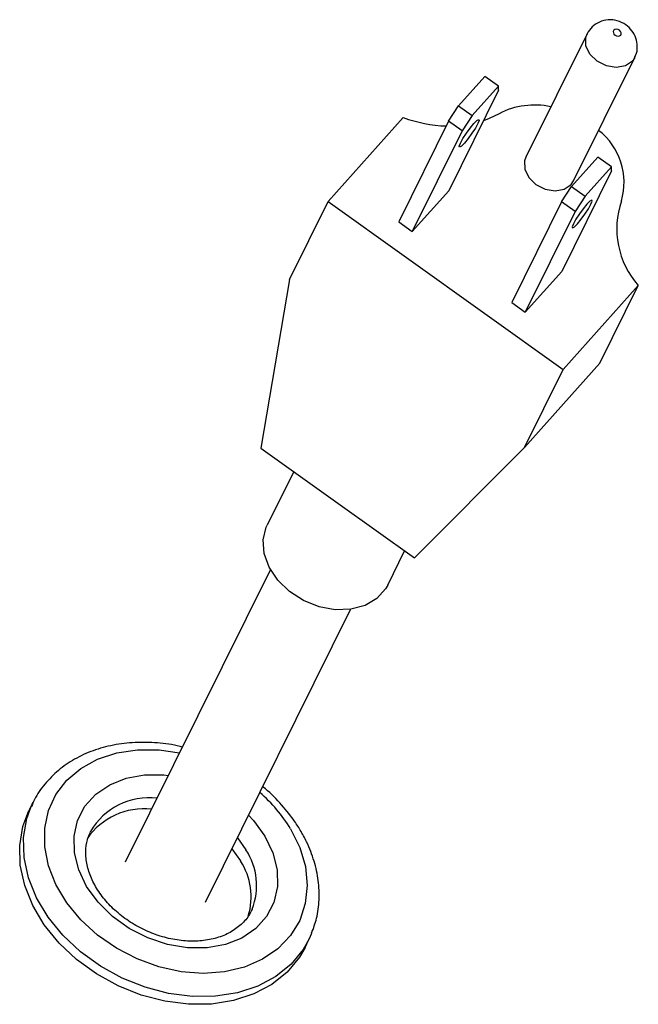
# Model space of a CAD drawing. Extents: x 5 to 297, y -3 to 205.
# Tile 13 of 35: x 69.56 to 75.69, y 49.93 to 59.69. Entities that reach past the tile are written whole.
import ezdxf

# ---------------------------------------------------------------- set-up
doc = ezdxf.new("R2010")
doc.units = 0
doc.layers.get('0').update_dxf_attribs({"linetype": 'CONTINUOUS'})

msp = doc.modelspace()

# ---------------------------------------------------------------- linework, layer by layer
at = {"color": 7, "linetype": 'CONTINUOUS'}
for p, q in [((75.1836, 59.547), (74.5776, 58.3244)), ((75.0504, 58.09), (75.6565, 59.3125)), ((74.1711, 59.1257), (73.909, 58.8327)), ((74.3056, 59.0297), (74.1711, 59.1257)), ((74.3075, 58.9888), (73.8131, 57.9914)), ((74.0434, 58.7368), (74.3056, 59.0297)), ((74.3075, 58.9888), (74.3056, 59.0297)), ((73.8114, 58.6807), (73.909, 58.8327)), ((73.909, 58.8327), (74.0434, 58.7368)), ((73.3618, 58.7181), (72.6156, 57.8843)), ((73.8114, 58.6807), (73.317, 57.6833)), ((73.9459, 58.5847), (73.8114, 58.6807)), ((74.0434, 58.7368), (73.9459, 58.5847)), ((73.9459, 58.5847), (73.4515, 57.5873)), ((75.2915, 58.3261), (75.0294, 58.0331)), ((75.426, 58.2301), (75.2915, 58.3261)), ((75.4279, 58.1892), (74.9335, 57.1918)), ((75.1638, 57.9372), (75.426, 58.2301)), ((75.4279, 58.1892), (75.426, 58.2301)), ((75.0269, 58.0553), (75.0504, 58.09)), ((73.4515, 57.5873), (73.8131, 57.9914)), ((74.9318, 57.8811), (75.0294, 58.0331)), ((75.0294, 58.0331), (75.1638, 57.9372)), ((72.2329, 57.1122), (72.6156, 57.8843)), ((72.6156, 57.8843), (74.9461, 56.2212)), ((74.9318, 57.8811), (74.4374, 56.8837)), ((75.0663, 57.7851), (74.9318, 57.8811)), ((75.1638, 57.9372), (75.0663, 57.7851)), ((75.0663, 57.7851), (74.5719, 56.7877)), ((73.317, 57.6833), (73.4515, 57.5873)), ((74.5719, 56.7877), (74.9335, 57.1918)), ((72.2329, 57.1122), (71.9505, 55.4409)), ((74.9461, 56.2212), (75.6922, 57.0549)), ((75.3095, 56.2828), (75.6922, 57.0549)), ((74.4374, 56.8837), (74.5719, 56.7877)), ((74.5633, 55.449), (75.3095, 56.2828)), ((74.5633, 55.449), (74.9461, 56.2212)), ((71.9505, 55.4409), (72.7123, 54.8971)), ((73.4742, 54.3534), (74.5633, 55.449)), ((72.2762, 55.2084), (72.0128, 54.6772)), ((72.7123, 54.8971), (73.4742, 54.3534)), ((73.2075, 54.085), (73.3754, 54.4239)), ((72.0436, 54.2388), (70.6054, 51.3375)), ((71.4018, 50.9428), (72.84, 53.844)), ((69.689, 51.9281), (69.6507, 51.8508)), ((69.6716, 51.8909), (69.689, 51.9281)), ((71.6627, 51.469), (71.7474, 51.35)), ((72.3884, 50.4938), (72.4267, 50.571)), ((72.4532, 50.6299), (72.4267, 50.571))]:
    msp.add_line(p, q, dxfattribs=at)
at = {"color": 8, "linetype": 'CONTINUOUS'}
msp.add_line((71.7169, 51.5784), (71.8016, 51.4594), dxfattribs=at)
at = {"color": 8, "linetype": 'CONTINUOUS', "flags": 128}
for points in [[(75.6564, 59.3125), (75.6329, 59.2778), (75.5645, 59.2311), (75.4742, 59.2146), (75.3756, 59.2309), (75.2837, 59.2774), (75.2126, 59.3472), (75.1731, 59.4295), (75.1712, 59.5118), (75.1839, 59.5476)], [(72.2446, 51.6674), (72.3355, 51.4833), (72.391, 51.2952), (72.4095, 51.1086), (72.3905, 50.9289), (72.3345, 50.7611), (72.2432, 50.6101), (72.1192, 50.4804), (71.966, 50.3755), (71.788, 50.2986), (71.5905, 50.2517), (71.3789, 50.2364), (71.1596, 50.253), (70.9386, 50.301), (70.7225, 50.3791), (70.5174, 50.4851), (70.3292, 50.6157), (70.1634, 50.7674), (70.0246, 50.9358), (69.917, 51.1159), (69.8436, 51.3027), (69.8064, 51.4907), (69.8067, 51.6745), (69.8443, 51.8489), (69.9182, 52.0089), (70.0262, 52.1497), (70.1654, 52.2675), (70.3315, 52.3587), (70.52, 52.4208), (70.7253, 52.452), (70.9415, 52.4514), (71.1434, 52.423)], [(71.9889, 51.5953), (72.068, 51.4298), (72.11, 51.2611), (72.1135, 51.0957), (72.0782, 50.9399), (72.0056, 50.7997), (71.8984, 50.6805), (71.7607, 50.5868), (71.5978, 50.5224), (71.416, 50.4896), (71.2223, 50.4897), (71.0242, 50.5227), (70.8291, 50.5874), (70.6447, 50.6812), (70.478, 50.8006), (70.3354, 50.9409), (70.2224, 51.0968), (70.1434, 51.2623), (70.1013, 51.431), (70.0978, 51.5964), (70.1331, 51.7522), (70.2057, 51.8924), (70.313, 52.0116), (70.4507, 52.1053), (70.6135, 52.1697), (70.7953, 52.2025), (70.989, 52.2024), (71.0319, 52.198)], [(72.4267, 50.571), (72.3703, 50.4733), (72.2494, 50.3271), (72.0977, 50.2048), (71.919, 50.1096), (71.7181, 50.0438), (71.5, 50.0093), (71.2705, 50.007), (71.0355, 50.0368), (70.8011, 50.098), (70.5733, 50.189), (70.358, 50.3075), (70.1609, 50.4504), (69.987, 50.614), (69.8409, 50.7941), (69.7262, 50.9859), (69.6461, 51.1846), (69.6025, 51.385), (69.5966, 51.5818), (69.6286, 51.7701), (69.6716, 51.8909)], [(71.8283, 51.8032), (71.876, 51.7512), (71.9889, 51.5953)]]:
    msp.add_lwpolyline(points, dxfattribs=at)
at = {"color": 7, "linetype": 'CONTINUOUS', "flags": 128}
for points in [[(75.5174, 59.5345), (75.5231, 59.5455), (75.5228, 59.5585), (75.5166, 59.5715), (75.5054, 59.5825), (75.4908, 59.5898), (75.4753, 59.5924), (75.461, 59.5898), (75.4502, 59.5824), (75.4445, 59.5714), (75.4448, 59.5584), (75.4511, 59.5454), (75.4623, 59.5344), (75.4768, 59.527), (75.4924, 59.5245), (75.5066, 59.5271), (75.5174, 59.5345)], [(74.3118, 58.7558), (74.2125, 58.7071), (74.1577, 58.6866)], [(74.0629, 58.658), (74.0922, 58.6875), (74.1097, 58.6978), (74.1129, 58.6873), (74.1011, 58.6577), (74.0763, 58.6135), (74.0421, 58.5613), (74.0038, 58.5092), (73.9672, 58.465), (73.9379, 58.4355), (73.9203, 58.4253), (73.9172, 58.4357), (73.9289, 58.4653), (73.9538, 58.5096), (73.988, 58.5618), (74.0263, 58.6139), (74.0629, 58.658)], [(74.5776, 58.3244), (74.5652, 58.2892), (74.5671, 58.2069), (74.6066, 58.1246), (74.6777, 58.0549), (74.7695, 58.0083), (74.8681, 57.992), (74.9585, 58.0085), (75.0269, 58.0553)], [(75.2215, 57.8581), (75.2333, 57.8877), (75.2301, 57.8982), (75.2126, 57.8879), (75.1833, 57.8584), (75.1467, 57.8143), (75.1084, 57.7622), (75.0742, 57.71), (75.0493, 57.6657), (75.0376, 57.6361), (75.0407, 57.6257), (75.0583, 57.6359), (75.0876, 57.6654), (75.1242, 57.7096), (75.1625, 57.7617), (75.1967, 57.8139), (75.2215, 57.8581)], [(73.2075, 54.085), (73.1869, 54.0486), (73.1005, 53.9521), (72.9834, 53.8826), (72.8428, 53.8444), (72.6876, 53.84), (72.5275, 53.8695), (72.3726, 53.9312), (72.2327, 54.0212), (72.1164, 54.1337), (72.0312, 54.2619), (71.9824, 54.3975), (71.973, 54.5321), (72.0036, 54.6572), (72.0128, 54.6772)], [(72.3884, 50.4938), (72.332, 50.3961), (72.2111, 50.2499), (72.0594, 50.1276), (71.8808, 50.0324), (71.6798, 49.9666), (71.4618, 49.9321), (71.2322, 49.9297), (70.9972, 49.9595), (70.7628, 50.0207), (70.535, 50.1118), (70.3197, 50.2303), (70.1226, 50.3732), (69.9487, 50.5368), (69.8026, 50.7168), (69.688, 50.9087), (69.6078, 51.1074), (69.5642, 51.3077), (69.5583, 51.5046), (69.5903, 51.6928), (69.6507, 51.8508)], [(71.8633, 50.8739), (71.8552, 50.8568), (71.8542, 50.8547)]]:
    msp.add_lwpolyline(points, dxfattribs=at)
at = {"color": 7, "linetype": 'CONTINUOUS'}
for centre, radius, start, end in [((74.664, 58.0775), 0.7643, 77.80347, 117.44033), ((73.8303, 59.9742), 1.3407, 249.5463, 268.20848), ((74.904, 58.0768), 0.6473, 343.29053, 52.46458), ((76.3231, 57.6167), 0.8448, 161.0756, 221.68686), ((70.7923, 51.1809), 0.6869, 83.8186, 145.45622), ((71.2116, 50.9957), 0.6423, 342.66919, 33.4809)]:
    msp.add_arc(centre, radius, start, end, dxfattribs=at)
at = {"color": 8, "linetype": 'CONTINUOUS'}
for centre, radius, start, end in [((70.9344, 50.8697), 1.534, 31.3363, 49.04658), ((70.8451, 51.2997), 0.6777, 83.60887, 149.53431), ((71.274, 51.1079), 0.634, 338.34708, 33.67165)]:
    msp.add_arc(centre, radius, start, end, dxfattribs=at)
at = {"color": 7, "linetype": 'CONTINUOUS'}
for points, knots in [([(75.6538, 59.314), (75.6579, 59.3203), (75.6788, 59.352), (75.6861, 59.4211), (75.673, 59.5062), (75.632, 59.5816), (75.5681, 59.6424), (75.485, 59.6812), (75.3928, 59.6905), (75.3052, 59.6687), (75.2299, 59.6207), (75.1996, 59.5716), (75.1849, 59.5477)], [0, 0, 0, 0, 0.027921, 0.140304, 0.244535, 0.346385, 0.451753, 0.566578, 0.678848, 0.788162, 0.896772, 1, 1, 1, 1]), ([(71.1713, 52.4792), (71.1637, 52.4814), (71.0821, 52.5048), (70.9232, 52.5228), (70.7008, 52.5295), (70.4858, 52.5031), (70.2837, 52.4475), (70.0997, 52.3629), (69.9381, 52.2518), (69.8053, 52.1162), (69.7162, 51.9927), (69.6839, 51.9107), (69.6742, 51.8862)], [0, 0, 0, 0, 0.01216, 0.13048, 0.248937, 0.367437, 0.485784, 0.603658, 0.720674, 0.83653, 0.951196, 1, 1, 1, 1]), ([(72.4532, 50.6355), (72.4713, 50.6838), (72.511, 50.7895), (72.5323, 50.966), (72.5245, 51.1566), (72.4824, 51.3496), (72.4171, 51.517), (72.3445, 51.6518), (72.2592, 51.7835), (72.1388, 51.9278), (72.0326, 52.0379), (71.9695, 52.0844), (71.9682, 52.0853)], [0, 0, 0, 0, 0.102888, 0.224981, 0.347577, 0.471142, 0.595797, 0.675219, 0.744192, 0.870634, 0.997281, 1, 1, 1, 1]), ([(71.8596, 50.8727), (71.8567, 50.8642), (71.8406, 50.816), (71.7813, 50.7427), (71.6808, 50.6574), (71.552, 50.596), (71.4049, 50.5603), (71.2447, 50.5516), (71.0775, 50.5702), (70.9097, 50.6155), (70.7478, 50.6859), (70.5985, 50.7785), (70.4676, 50.8893), (70.3602, 51.0135), (70.28, 51.1456), (70.2292, 51.2799), (70.2092, 51.4109), (70.2171, 51.5348), (70.2466, 51.6071), (70.2614, 51.6432)], [0, 0, 0, 0, 0.0141364, 0.0799792, 0.1457476, 0.2094371, 0.2714202, 0.3325289, 0.3932939, 0.4539401, 0.5145284, 0.5750571, 0.6354695, 0.6957293, 0.7558804, 0.8160471, 0.8765961, 0.9382045, 1, 1, 1, 1])]:
    msp.add_open_spline(points, degree=3, knots=knots, dxfattribs=at)

doc.saveas('drawing.dxf')
